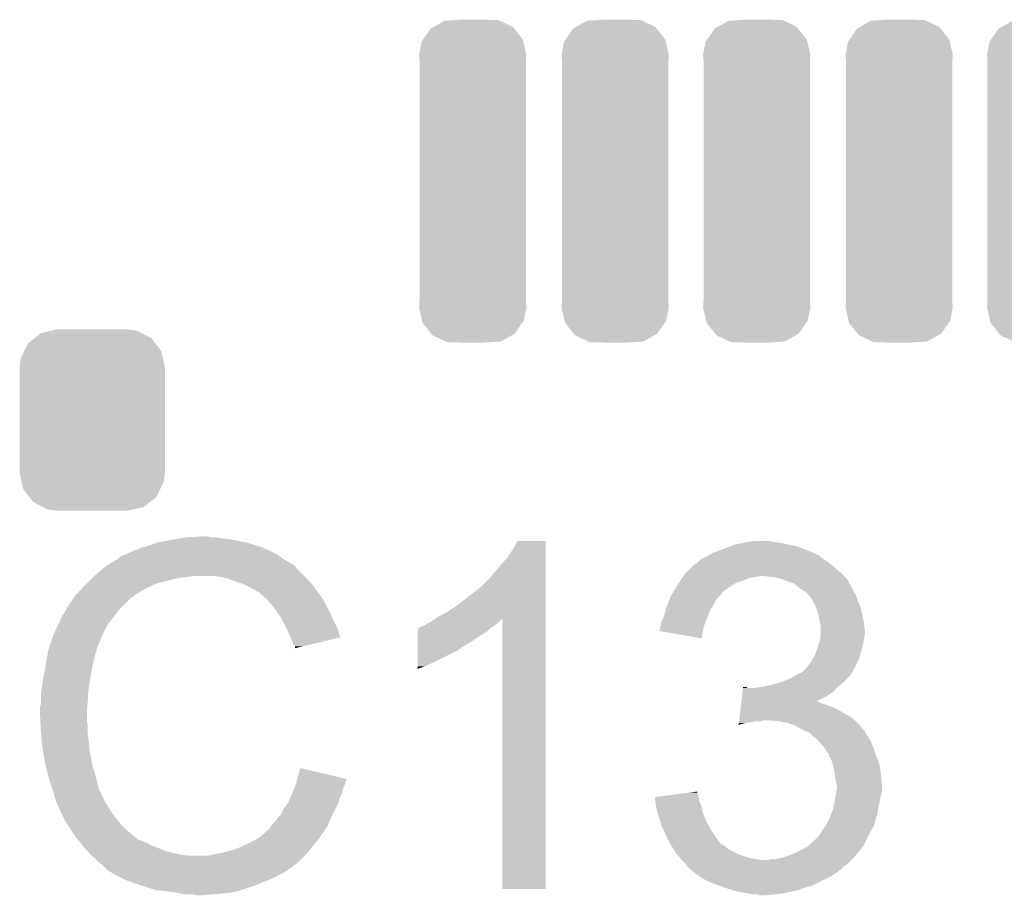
# Model space of a CAD drawing. Extents: x -1.3 to 24.2, y -3.9 to 56.
# Tile 26 of 54: x 4.8 to 7.5, y 21.5 to 24. Entities that reach past the tile are written whole.
import ezdxf

# ---------------------------------------------------------------- set-up
doc = ezdxf.new("R2010")
doc.units = 0
doc.layers.get('0').update_dxf_attribs({"linetype": 'CONTINUOUS'})
doc.layers.add('ETH_WIZ_3_CLICK_V102_GTO', color=11, linetype='CONTINUOUS')
doc.layers.add('ETH_WIZ_3_CLICK_V102_GTS', color=8, linetype='CONTINUOUS')

# ---------------------------------------------------------------- blocks, each defined once
blk = doc.blocks.new('CUSTOM_168')
for points in [[(-0.1451, 0.244686), (-0.114282, 0.251972), (0.139542, 0.244686), (0.125232, 0.251972)], [(-0.114282, 0.251972), (-0.10033, 0.25527), (0.125232, 0.251972), (0.10033, 0.25527)], [(-0.1811, 0.216046), (-0.16218, 0.231098), (0.177908, 0.216046), (0.166226, 0.231098)], [(-0.16218, 0.231098), (-0.1451, 0.244686), (0.166226, 0.231098), (0.139542, 0.244686)], [(-0.201478, 0.1748), (-0.19162, 0.194754), (0.198894, 0.1748), (0.19443, 0.194754)], [(-0.19162, 0.194754), (-0.1811, 0.216046), (0.19443, 0.194754), (0.177908, 0.216046)], [(-0.20447, 0.14986), (-0.201478, 0.1748), (0.20447, 0.14986), (0.198894, 0.1748)], [(-0.20447, -0.14986), (-0.20447, 0.14986), (0.20447, -0.14986), (0.20447, 0.14986)], [(-0.198892, -0.1748), (-0.20447, -0.14986), (0.201478, -0.1748), (0.20447, -0.14986)], [(-0.19443, -0.194754), (-0.198892, -0.1748), (0.191618, -0.194754), (0.201478, -0.1748)], [(-0.177906, -0.216046), (-0.19443, -0.194754), (0.1811, -0.216046), (0.191618, -0.194754)], [(-0.166226, -0.231098), (-0.177906, -0.216046), (0.162178, -0.231098), (0.1811, -0.216046)], [(-0.13954, -0.244686), (-0.166226, -0.231098), (0.1451, -0.244686), (0.162178, -0.231098)], [(-0.125232, -0.251972), (-0.13954, -0.244686), (0.11428, -0.251972), (0.1451, -0.244686)], [(-0.10033, -0.25527), (-0.125232, -0.251972), (0.10033, -0.25527), (0.11428, -0.251972)]]:
    blk.add_solid(points)
blk = doc.blocks.new('CUSTOM_169')
for points in [[(-0.110206, 0.434312), (-0.079652, 0.45169), (0.113004, 0.434312), (0.076406, 0.45169)], [(-0.079652, 0.45169), (-0.051528, 0.453556), (0.076406, 0.45169), (0.072474, 0.453556)], [(-0.051528, 0.453556), (-0.034886, 0.45466), (0.072474, 0.453556), (0.034898, 0.45466)], [(-0.139414, 0.399328), (-0.11865, 0.429508), (0.141094, 0.399328), (0.116862, 0.429508)], [(-0.11865, 0.429508), (-0.110206, 0.434312), (0.116862, 0.429508), (0.113004, 0.434312)], [(-0.15113, 0.3556), (-0.14408, 0.392544), (0.15113, 0.3556), (0.142652, 0.392544)], [(-0.14408, 0.392544), (-0.139414, 0.399328), (0.142652, 0.392544), (0.141094, 0.399328)], [(-0.14986, 0.339688), (-0.15113, 0.3556), (0.14986, 0.339688), (0.15113, 0.3556)], [(-0.14986, 0.339686), (-0.14986, 0.339688), (0.14986, 0.339686), (0.14986, 0.339688)], [(-0.14986, -0.339686), (-0.14986, 0.339686), (0.14986, -0.339686), (0.14986, 0.339686)], [(-0.15113, -0.3556), (-0.149862, -0.339688), (0.15113, -0.3556), (0.14986, -0.339688)], [(-0.142658, -0.392528), (-0.15113, -0.3556), (0.144086, -0.392528), (0.15113, -0.3556)], [(-0.149862, -0.339688), (-0.14986, -0.339686), (0.14986, -0.339688), (0.14986, -0.339686)], [(-0.141098, -0.399328), (-0.142658, -0.392528), (0.139408, -0.399328), (0.144086, -0.392528)], [(-0.116878, -0.429494), (-0.141098, -0.399328), (0.11866, -0.429494), (0.139408, -0.399328)], [(-0.11301, -0.434314), (-0.116878, -0.429494), (0.110188, -0.434314), (0.11866, -0.429494)], [(-0.076428, -0.451684), (-0.11301, -0.434314), (0.079664, -0.451684), (0.110188, -0.434314)], [(-0.072482, -0.453558), (-0.076428, -0.451684), (0.051474, -0.453558), (0.079664, -0.451684)], [(-0.034886, -0.45466), (-0.072482, -0.453558), (0.034898, -0.45466), (0.051474, -0.453558)]]:
    blk.add_solid(points)

msp = doc.modelspace()

# ---------------------------------------------------------------- linework, layer by layer
at = {"layer": 'ETH_WIZ_3_CLICK_V102_GTO'}
for points in [[(5.22478, 22.55266), (5.24002, 22.5552), (5.33654, 22.55266), (5.321302, 22.5552)], [(5.24002, 22.5552), (5.285738, 22.55774), (5.308602, 22.5552), (5.298442, 22.55774)], [(5.102858, 22.52218), (5.1181, 22.52726), (5.46227, 22.52218), (5.45084, 22.52726)], [(5.1181, 22.52726), (5.135882, 22.53234), (5.45084, 22.52726), (5.434586, 22.53234)], [(5.135882, 22.53234), (5.153662, 22.53996), (5.434586, 22.53234), (5.410202, 22.53996)], [(5.153662, 22.53996), (5.1943, 22.54758), (5.410202, 22.53996), (5.372098, 22.54758)], [(5.1943, 22.54758), (5.22478, 22.55266), (5.372098, 22.54758), (5.33654, 22.55266)], [(6.15696, 22.519638), (6.172196, 22.545016), (6.250938, 22.519638), (6.25094, 22.545016)], [(6.172196, 22.545016), (6.172212, 22.54504), (6.25094, 22.545016), (6.172212, 22.54504)], [(6.75132, 22.52218), (6.771126, 22.529798), (6.978644, 22.52218), (6.959602, 22.529798)], [(6.771126, 22.529798), (6.784342, 22.53488), (6.959602, 22.529798), (6.9342, 22.53488)], [(6.784342, 22.53488), (6.80974, 22.53996), (6.9342, 22.53488), (6.911338, 22.53996)], [(6.80974, 22.53996), (6.82244, 22.5425), (6.911338, 22.53996), (6.89356, 22.5425)], [(6.82244, 22.5425), (6.842762, 22.54504), (6.89356, 22.5425), (6.878322, 22.54504)], [(5.04952, 22.496792), (5.049536, 22.499326), (5.508228, 22.496792), (5.504678, 22.499326)], [(5.049536, 22.499326), (5.059682, 22.5044), (5.504678, 22.499326), (5.497574, 22.5044)], [(5.059682, 22.5044), (5.067294, 22.506938), (5.497574, 22.5044), (5.494018, 22.506938)], [(5.067294, 22.506938), (5.0673, 22.50694), (5.494018, 22.506938), (5.494016, 22.50694)], [(5.0673, 22.50694), (5.07746, 22.51202), (5.494016, 22.50694), (5.483858, 22.51202)], [(5.07746, 22.51202), (5.090158, 22.5171), (5.483858, 22.51202), (5.4737, 22.5171)], [(5.090158, 22.5171), (5.102858, 22.52218), (5.4737, 22.5171), (5.46227, 22.52218)], [(6.14172, 22.49678), (6.15696, 22.519638), (6.250938, 22.49678), (6.250938, 22.519638)], [(6.690362, 22.49424), (6.710674, 22.504398), (7.03326, 22.49424), (7.020562, 22.504398)], [(6.710674, 22.504398), (6.710678, 22.5044), (7.020562, 22.504398), (7.020558, 22.5044)], [(6.710678, 22.5044), (6.71491, 22.50694), (7.020558, 22.5044), (7.012944, 22.50694)], [(6.71491, 22.50694), (6.719138, 22.509476), (7.012944, 22.50694), (7.010398, 22.509476)], [(6.719138, 22.509476), (6.723378, 22.51202), (7.010398, 22.509476), (7.00404, 22.51202)], [(6.723378, 22.51202), (6.75132, 22.52218), (7.00404, 22.51202), (6.978644, 22.52218)], [(5.005416, 22.46884), (5.011422, 22.473922), (5.5499, 22.46884), (5.544816, 22.473922)], [(5.011422, 22.473922), (5.015646, 22.476458), (5.544816, 22.473922), (5.542278, 22.476458)], [(5.015646, 22.476458), (5.019876, 22.478998), (5.542278, 22.476458), (5.537204, 22.478998)], [(5.019876, 22.478998), (5.024102, 22.481534), (5.537204, 22.478998), (5.534666, 22.481534)], [(5.024102, 22.481534), (5.024112, 22.48154), (5.534666, 22.481534), (5.532122, 22.48154)], [(5.024112, 22.48154), (5.045268, 22.49424), (5.532122, 22.48154), (5.5118, 22.49424)], [(5.045268, 22.49424), (5.04952, 22.496792), (5.5118, 22.49424), (5.508228, 22.496792)], [(6.10616, 22.45614), (6.14172, 22.49678), (6.250936, 22.45614), (6.250938, 22.49678)], [(6.647182, 22.456142), (6.66242, 22.47138), (7.08152, 22.456142), (7.06374, 22.47138)], [(6.66242, 22.47138), (6.670044, 22.479002), (7.06374, 22.47138), (7.054594, 22.479002)], [(6.670044, 22.479002), (6.675118, 22.481542), (7.054594, 22.479002), (7.051546, 22.481542)], [(6.675118, 22.481542), (6.677656, 22.48408), (7.051546, 22.481542), (7.0485, 22.48408)], [(6.677656, 22.48408), (6.68274, 22.48916), (7.0485, 22.48408), (7.04088, 22.48916)], [(6.68274, 22.48916), (6.690362, 22.49424), (7.04088, 22.48916), (7.03326, 22.49424)], [(4.97332, 22.4409), (4.97586, 22.44344), (5.21716, 22.4409), (5.242562, 22.44344)], [(4.97586, 22.44344), (4.9784, 22.44598), (5.242562, 22.44344), (5.255258, 22.44598)], [(4.9784, 22.44598), (4.996408, 22.461218), (5.57022, 22.44598), (5.554982, 22.461218)], [(4.996408, 22.461218), (5.005416, 22.46884), (5.554982, 22.461218), (5.5499, 22.46884)], [(5.349238, 22.4409), (5.318758, 22.44598), (5.5753, 22.4409), (5.57022, 22.44598)], [(6.09092, 22.43836), (6.10616, 22.45614), (6.250936, 22.43836), (6.250936, 22.45614)], [(6.635324, 22.440898), (6.637018, 22.44344), (6.824978, 22.440898), (6.84276, 22.44344)], [(6.637018, 22.44344), (6.638712, 22.44598), (6.84276, 22.44344), (6.855458, 22.44598)], [(6.638712, 22.44598), (6.642102, 22.451062), (7.091682, 22.44598), (7.0866, 22.451062)], [(6.642102, 22.451062), (6.647182, 22.456142), (7.0866, 22.451062), (7.08152, 22.456142)], [(6.891018, 22.44344), (6.865622, 22.44598), (7.094222, 22.44344), (7.091682, 22.44598)], [(6.913878, 22.43836), (6.891018, 22.44344), (7.099302, 22.43836), (7.094222, 22.44344)], [(4.943532, 22.41042), (4.95046, 22.41804), (5.123182, 22.41042), (5.13969, 22.41804)], [(4.95046, 22.41804), (4.95808, 22.42566), (5.13969, 22.41804), (5.156198, 22.42566)], [(4.95808, 22.42566), (4.97332, 22.4409), (5.156198, 22.42566), (5.21716, 22.4409)], [(5.37718, 22.43074), (5.349238, 22.4409), (5.58546, 22.43074), (5.5753, 22.4409)], [(5.384806, 22.428198), (5.37718, 22.43074), (5.588002, 22.428198), (5.58546, 22.43074)], [(5.400038, 22.42312), (5.384806, 22.428198), (5.592066, 22.42312), (5.588002, 22.428198)], [(5.41528, 22.4155), (5.400038, 22.42312), (5.59816, 22.4155), (5.592066, 22.42312)], [(5.42036, 22.41296), (5.41528, 22.4155), (5.599976, 22.41296), (5.59816, 22.4155)], [(6.06552, 22.41297), (6.065544, 22.4155), (6.250936, 22.41297), (6.250936, 22.4155)], [(6.065544, 22.4155), (6.068066, 22.415506), (6.250936, 22.4155), (6.250936, 22.415506)], [(6.068066, 22.415506), (6.09092, 22.43836), (6.250936, 22.415506), (6.250936, 22.43836)], [(6.611404, 22.402798), (6.618814, 22.4155), (6.751318, 22.402798), (6.769102, 22.4155)], [(6.618814, 22.4155), (6.621778, 22.42058), (6.769102, 22.4155), (6.777228, 22.42058)], [(6.621778, 22.42058), (6.626856, 22.428198), (6.777228, 22.42058), (6.789418, 22.428198)], [(6.626856, 22.428198), (6.630244, 22.433278), (6.789418, 22.428198), (6.8072, 22.433278)], [(6.630244, 22.433278), (6.635324, 22.440898), (6.8072, 22.433278), (6.824978, 22.440898)], [(6.913884, 22.438358), (6.913878, 22.43836), (7.099302, 22.438358), (7.099302, 22.43836)], [(6.9342, 22.43074), (6.913884, 22.438358), (7.103536, 22.43074), (7.099302, 22.438358)], [(6.94944, 22.42566), (6.9342, 22.43074), (7.106358, 22.42566), (7.103536, 22.43074)], [(6.962138, 22.415502), (6.94944, 22.42566), (7.112002, 22.415502), (7.106358, 22.42566)], [(6.96214, 22.4155), (6.962138, 22.415502), (7.112004, 22.4155), (7.112002, 22.415502)], [(6.965532, 22.412956), (6.96214, 22.4155), (7.11454, 22.412956), (7.112004, 22.4155)], [(4.919724, 22.382478), (4.92506, 22.3901), (5.08, 22.382478), (5.090158, 22.3901)], [(4.92506, 22.3901), (4.925062, 22.390102), (5.090158, 22.3901), (5.09016, 22.390102)], [(4.925062, 22.390102), (4.927366, 22.392638), (5.09016, 22.390102), (5.092698, 22.392638)], [(4.927366, 22.392638), (4.943532, 22.41042), (5.092698, 22.392638), (5.123182, 22.41042)], [(5.433062, 22.40534), (5.42036, 22.41296), (5.605418, 22.40534), (5.599976, 22.41296)], [(5.443216, 22.400262), (5.433062, 22.40534), (5.609046, 22.400262), (5.605418, 22.40534)], [(5.44576, 22.39772), (5.443216, 22.400262), (5.610862, 22.39772), (5.609046, 22.400262)], [(5.465764, 22.37994), (5.44576, 22.39772), (5.623562, 22.37994), (5.610862, 22.39772)], [(6.0071, 22.36724), (6.03504, 22.3901), (6.250934, 22.36724), (6.250936, 22.3901)], [(6.03504, 22.3901), (6.06552, 22.41297), (6.250936, 22.3901), (6.250936, 22.41297)], [(6.600822, 22.382478), (6.604, 22.390102), (6.733538, 22.382478), (6.741162, 22.390102)], [(6.604, 22.390102), (6.605478, 22.392638), (6.741162, 22.390102), (6.743698, 22.392638)], [(6.605478, 22.392638), (6.609924, 22.40026), (6.743698, 22.392638), (6.74878, 22.40026)], [(6.609924, 22.40026), (6.611404, 22.402798), (6.74878, 22.40026), (6.751318, 22.402798)], [(6.9723, 22.40788), (6.965532, 22.412956), (7.116234, 22.40788), (7.11454, 22.412956)], [(6.976114, 22.405338), (6.9723, 22.40788), (7.11708, 22.405338), (7.116234, 22.40788)], [(6.979914, 22.402804), (6.976114, 22.405338), (7.118602, 22.402804), (7.11708, 22.405338)], [(6.982454, 22.4028), (6.979914, 22.402804), (7.118604, 22.4028), (7.118602, 22.402804)], [(6.991164, 22.392642), (6.982454, 22.4028), (7.1247, 22.392642), (7.118604, 22.4028)], [(6.9977, 22.385018), (6.991164, 22.392642), (7.127242, 22.385018), (7.1247, 22.392642)], [(4.901182, 22.354538), (4.907278, 22.3647), (5.05206, 22.354538), (5.062222, 22.3647)], [(4.907278, 22.3647), (4.919724, 22.382478), (5.062222, 22.3647), (5.08, 22.382478)], [(5.46862, 22.3774), (5.465764, 22.37994), (5.625014, 22.3774), (5.623562, 22.37994)], [(5.480812, 22.36216), (5.46862, 22.3774), (5.63372, 22.36216), (5.625014, 22.3774)], [(5.48894, 22.352), (5.480812, 22.36216), (5.6388, 22.352), (5.63372, 22.36216)], [(5.97662, 22.34692), (6.0071, 22.36724), (6.250934, 22.34692), (6.250934, 22.36724)], [(6.58922, 22.351998), (6.5913, 22.359622), (6.71576, 22.351998), (6.720116, 22.359622)], [(6.5913, 22.359622), (6.595532, 22.36978), (6.720116, 22.359622), (6.72592, 22.36978)], [(6.595532, 22.36978), (6.600822, 22.382478), (6.72592, 22.36978), (6.733538, 22.382478)], [(7.002054, 22.377402), (6.9977, 22.385018), (7.12978, 22.377402), (7.127242, 22.385018)], [(7.00786, 22.367242), (7.002054, 22.377402), (7.134134, 22.367242), (7.12978, 22.377402)], [(7.011128, 22.359618), (7.00786, 22.367242), (7.1374, 22.359618), (7.134134, 22.367242)], [(7.01548, 22.349462), (7.011128, 22.359618), (7.13994, 22.349462), (7.1374, 22.359618)], [(4.88696, 22.329144), (4.889504, 22.33676), (5.032308, 22.329144), (5.038232, 22.33676)], [(4.889504, 22.33676), (4.894582, 22.341844), (5.038232, 22.33676), (5.042186, 22.341844)], [(4.894582, 22.341844), (4.89966, 22.351998), (5.042186, 22.341844), (5.050084, 22.351998)], [(4.89966, 22.351998), (4.901182, 22.354538), (5.050084, 22.351998), (5.05206, 22.354538)], [(5.496052, 22.34184), (5.48894, 22.352), (5.64388, 22.34184), (5.6388, 22.352)], [(5.506718, 22.326598), (5.496052, 22.34184), (5.650656, 22.326598), (5.64388, 22.34184)], [(5.941002, 22.326562), (5.948678, 22.331678), (6.250934, 22.326562), (6.250934, 22.331678)], [(5.948678, 22.331678), (5.97662, 22.34692), (6.250934, 22.331678), (6.250934, 22.34692)], [(6.58241, 22.32914), (6.583682, 22.331682), (6.7056, 22.32914), (6.706728, 22.331682)], [(6.583682, 22.331682), (6.58922, 22.351998), (6.706728, 22.331682), (6.71576, 22.351998)], [(7.018384, 22.3393), (7.01548, 22.349462), (7.14248, 22.3393), (7.13994, 22.349462)], [(7.02056, 22.331682), (7.018384, 22.3393), (7.144004, 22.331682), (7.14248, 22.3393)], [(7.0231, 22.31644), (7.02056, 22.331682), (7.147052, 22.31644), (7.144004, 22.331682)], [(4.8641, 22.28088), (4.877246, 22.308818), (5.00253, 22.28088), (5.0165, 22.308818)], [(4.877246, 22.308818), (4.88442, 22.324064), (5.0165, 22.308818), (5.028358, 22.324064)], [(4.88442, 22.324064), (4.884426, 22.326606), (5.028358, 22.324064), (5.030334, 22.326606)], [(4.884426, 22.326606), (4.88696, 22.329144), (5.030334, 22.326606), (5.032308, 22.329144)], [(5.510528, 22.31898), (5.506718, 22.326598), (5.65404, 22.31898), (5.650656, 22.326598)], [(5.51942, 22.3012), (5.510528, 22.31898), (5.662932, 22.3012), (5.65404, 22.31898)], [(5.895344, 22.301202), (5.900422, 22.30374), (6.098542, 22.301202), (6.10235, 22.30374)], [(5.900422, 22.30374), (5.908044, 22.306282), (6.10235, 22.30374), (6.106162, 22.306282)], [(5.908044, 22.306282), (5.915662, 22.31136), (6.106162, 22.306282), (6.11378, 22.31136)], [(5.915662, 22.31136), (5.925822, 22.316442), (6.11378, 22.31136), (6.11886, 22.316442)], [(5.925822, 22.316442), (5.941002, 22.326562), (6.11886, 22.316442), (6.128978, 22.326562)], [(6.12902, 21.564624), (6.128978, 22.326562), (6.250916, 21.564624), (6.250934, 22.326562)], [(6.57352, 22.301198), (6.573522, 22.303742), (6.69544, 22.301198), (6.696364, 22.303742)], [(6.573522, 22.303742), (6.576058, 22.31136), (6.696364, 22.303742), (6.699134, 22.31136)], [(6.576058, 22.31136), (6.5786, 22.321522), (6.699134, 22.31136), (6.70283, 22.321522)], [(6.5786, 22.321522), (6.58241, 22.32914), (6.70283, 22.321522), (6.7056, 22.32914)], [(7.02361, 22.3139), (7.0231, 22.31644), (7.14756, 22.3139), (7.147052, 22.31644)], [(7.02564, 22.303742), (7.02361, 22.3139), (7.14869, 22.303742), (7.14756, 22.3139)], [(7.02564, 22.291038), (7.02564, 22.303742), (7.1501, 22.291038), (7.14869, 22.303742)], [(4.853092, 22.247856), (4.863252, 22.27834), (4.98856, 22.247856), (5.00126, 22.27834)], [(4.863252, 22.27834), (4.8641, 22.28088), (5.00126, 22.27834), (5.00253, 22.28088)], [(5.52055, 22.298658), (5.51942, 22.3012), (5.664202, 22.298658), (5.662932, 22.3012)], [(5.52958, 22.27834), (5.52055, 22.298658), (5.670276, 22.27834), (5.664202, 22.298658)], [(5.532124, 22.273254), (5.52958, 22.27834), (5.671794, 22.273254), (5.670276, 22.27834)], [(5.890274, 22.26056), (5.890278, 22.2758), (6.040122, 22.26056), (6.06298, 22.2758)], [(5.890278, 22.2758), (5.89028, 22.2885), (6.06298, 22.2758), (6.083298, 22.2885)], [(5.89028, 22.2885), (5.890284, 22.29866), (6.083298, 22.2885), (6.09549, 22.29866)], [(5.890284, 22.29866), (5.892806, 22.298666), (6.09549, 22.29866), (6.095498, 22.298666)], [(5.892806, 22.298666), (5.89534, 22.3012), (6.095498, 22.298666), (6.09854, 22.3012)], [(5.89534, 22.3012), (5.895344, 22.301202), (6.09854, 22.3012), (6.098542, 22.301202)], [(6.57098, 22.29106), (6.570982, 22.293584), (6.693742, 22.29106), (6.694164, 22.293584)], [(6.690336, 22.270724), (6.57098, 22.29106), (6.690336, 22.270724), (6.693742, 22.29106)], [(6.570982, 22.293584), (6.57352, 22.298664), (6.694164, 22.293584), (6.695014, 22.298664)], [(6.57352, 22.298664), (6.57352, 22.301198), (6.695014, 22.298664), (6.69544, 22.301198)], [(7.023946, 22.26818), (7.025638, 22.278338), (7.14756, 22.26818), (7.1501, 22.278338)], [(7.025638, 22.278338), (7.02564, 22.278342), (7.1501, 22.278338), (7.1501, 22.278342)], [(7.02564, 22.278342), (7.02564, 22.291038), (7.1501, 22.278342), (7.1501, 22.291038)], [(5.53466, 22.26818), (5.532124, 22.273254), (5.65063, 22.26818), (5.671794, 22.273254)], [(5.53974, 22.252944), (5.53466, 22.26818), (5.587086, 22.252944), (5.65063, 22.26818)], [(5.544814, 22.247866), (5.53974, 22.252944), (5.565906, 22.247866), (5.587086, 22.252944)], [(5.890272, 22.245318), (5.890274, 22.26056), (6.014718, 22.245318), (6.040122, 22.26056)], [(7.01548, 22.24024), (7.019712, 22.252938), (7.14139, 22.24024), (7.14502, 22.252938)], [(7.019712, 22.252938), (7.0231, 22.2631), (7.14502, 22.252938), (7.146712, 22.2631)], [(7.0231, 22.2631), (7.023946, 22.26818), (7.146712, 22.2631), (7.14756, 22.26818)], [(4.84505, 22.2123), (4.848436, 22.232618), (4.9784, 22.2123), (4.983478, 22.232618)], [(4.848436, 22.232618), (4.848862, 22.235162), (4.983478, 22.232618), (4.98475, 22.235162)], [(4.848862, 22.235162), (4.849706, 22.237696), (4.98475, 22.235162), (4.986018, 22.237696)], [(4.849706, 22.237696), (4.851398, 22.242776), (4.986018, 22.237696), (4.98602, 22.242776)], [(4.851398, 22.242776), (4.852244, 22.245314), (4.98602, 22.242776), (4.988554, 22.245314)], [(4.852244, 22.245314), (4.853092, 22.247856), (4.988554, 22.245314), (4.98856, 22.247856)], [(5.54482, 22.24281), (5.544814, 22.247866), (5.54482, 22.24281), (5.565906, 22.247866)], [(5.890262, 22.20214), (5.89027, 22.2377), (5.93344, 22.20214), (6.004558, 22.2377)], [(5.89027, 22.2377), (5.890272, 22.24278), (6.004558, 22.2377), (6.01218, 22.24278)], [(5.890272, 22.24278), (5.890272, 22.245318), (6.01218, 22.24278), (6.014718, 22.245318)], [(7.00786, 22.219916), (7.013574, 22.23516), (7.136128, 22.219916), (7.13994, 22.23516)], [(7.013574, 22.23516), (7.01548, 22.24024), (7.13994, 22.23516), (7.14139, 22.24024)], [(4.84124, 22.18944), (4.84505, 22.2123), (4.97332, 22.18944), (4.9784, 22.2123)], [(5.89026, 22.19198), (5.890262, 22.20214), (5.91058, 22.19198), (5.93344, 22.20214)], [(6.985002, 22.186902), (6.99516, 22.199602), (7.120888, 22.186902), (7.12724, 22.199602)], [(6.99516, 22.199602), (7.004684, 22.214838), (7.12724, 22.199602), (7.13486, 22.214838)], [(7.004684, 22.214838), (7.00786, 22.219916), (7.13486, 22.214838), (7.136128, 22.219916)], [(4.836, 22.1615), (4.84124, 22.18944), (4.96824, 22.1615), (4.97332, 22.18944)], [(5.89026, 22.184392), (5.89026, 22.19198), (5.89026, 22.184392), (5.91058, 22.19198)], [(6.94182, 22.15896), (6.955542, 22.166582), (7.101836, 22.15896), (7.109458, 22.166582)], [(6.955542, 22.166582), (6.964678, 22.171656), (7.109458, 22.166582), (7.111998, 22.171656)], [(6.964678, 22.171656), (6.964686, 22.17166), (7.111998, 22.171656), (7.112, 22.17166)], [(6.964686, 22.17166), (6.967226, 22.171664), (7.112, 22.17166), (7.112004, 22.171664)], [(6.967226, 22.171664), (6.971032, 22.174202), (7.112004, 22.171664), (7.114538, 22.174202)], [(6.971032, 22.174202), (6.974842, 22.176742), (7.114538, 22.174202), (7.115808, 22.176742)], [(6.974842, 22.176742), (6.985002, 22.186902), (7.115808, 22.176742), (7.120888, 22.186902)], [(4.83108, 22.131022), (4.83362, 22.1488), (4.96316, 22.131022), (4.966122, 22.1488)], [(4.83362, 22.1488), (4.836, 22.1615), (4.966122, 22.1488), (4.96824, 22.1615)], [(6.87324, 22.1361), (6.893558, 22.14118), (7.076946, 22.1361), (7.083042, 22.14118)], [(6.893558, 22.14118), (6.910494, 22.14626), (7.083042, 22.14118), (7.08914, 22.14626)], [(6.910494, 22.14626), (6.918962, 22.1488), (7.08914, 22.14626), (7.091678, 22.1488)], [(6.918962, 22.1488), (6.94182, 22.15896), (7.091678, 22.1488), (7.101836, 22.15896)], [(4.82854, 22.11324), (4.83108, 22.131022), (4.961888, 22.11324), (4.96316, 22.131022)], [(4.82854, 22.085302), (4.82854, 22.11324), (4.959894, 22.085302), (4.961888, 22.11324)], [(6.80389, 22.105622), (6.805404, 22.11832), (7.03834, 22.105622), (7.058658, 22.11832)], [(6.805404, 22.11832), (6.806918, 22.13102), (7.058658, 22.11832), (7.071358, 22.13102)], [(6.806918, 22.13102), (6.80722, 22.133558), (6.819904, 22.13102), (6.814824, 22.133558)], [(6.80722, 22.133558), (6.807222, 22.13356), (6.814824, 22.133558), (6.807222, 22.13356)], [(6.840222, 22.13102), (6.85546, 22.13356), (7.071358, 22.13102), (7.073898, 22.13356)], [(6.85546, 22.13356), (6.855474, 22.133562), (7.073898, 22.13356), (7.073902, 22.133562)], [(6.855474, 22.133562), (6.87324, 22.1361), (7.073902, 22.133562), (7.076946, 22.1361)], [(4.826, 22.075142), (4.82854, 22.085302), (4.959168, 22.075142), (4.959894, 22.085302)], [(6.800254, 22.07514), (6.801162, 22.08276), (7.063742, 22.07514), (7.04342, 22.08276)], [(6.801162, 22.08276), (6.801768, 22.08784), (7.04342, 22.08276), (7.028182, 22.08784)], [(6.801768, 22.08784), (6.802374, 22.092918), (7.028182, 22.08784), (7.018024, 22.092918)], [(6.802374, 22.09292), (6.80389, 22.105622), (7.01304, 22.09292), (7.03834, 22.105622)], [(6.802374, 22.092918), (6.802374, 22.09292), (7.018024, 22.092918), (7.01304, 22.09292)], [(4.826, 22.059902), (4.826, 22.075142), (4.95808, 22.059902), (4.959168, 22.075142)], [(4.826, 22.0599), (4.826, 22.059902), (4.958082, 22.0599), (4.95808, 22.059902)], [(4.827144, 22.037038), (4.826, 22.0599), (4.958082, 22.037038), (4.958082, 22.0599)], [(6.797226, 22.04974), (6.800254, 22.07514), (7.109458, 22.04974), (7.063742, 22.07514)], [(4.827526, 22.029416), (4.827144, 22.037038), (4.96062, 22.029416), (4.958082, 22.037038)], [(4.82854, 22.0091), (4.827526, 22.029416), (4.96062, 22.0091), (4.96062, 22.029416)], [(6.794504, 22.026914), (6.795104, 22.03196), (6.794504, 22.026914), (6.812278, 22.03196)], [(6.795104, 22.03196), (6.795408, 22.0345), (6.812278, 22.03196), (6.83006, 22.0345)], [(6.795408, 22.0345), (6.79571, 22.03704), (6.83006, 22.0345), (6.842758, 22.03704)], [(6.79571, 22.03704), (6.796014, 22.03958), (6.855458, 22.03704), (6.865618, 22.03958)], [(6.796014, 22.03958), (6.797226, 22.04974), (7.121072, 22.03958), (7.109458, 22.04974)], [(6.9088, 22.03704), (6.878322, 22.03958), (7.123974, 22.03704), (7.121072, 22.03958)], [(6.934198, 22.03196), (6.9088, 22.03704), (7.12978, 22.03196), (7.123974, 22.03704)], [(6.9596, 22.0218), (6.934198, 22.03196), (7.13881, 22.0218), (7.12978, 22.03196)], [(4.829304, 22.001478), (4.82854, 22.0091), (4.96062, 22.001478), (4.96062, 22.0091)], [(4.830826, 21.986242), (4.829304, 22.001478), (4.96316, 21.986242), (4.96062, 22.001478)], [(6.977378, 22.01164), (6.9596, 22.0218), (7.14784, 22.01164), (7.13881, 22.0218)], [(6.983316, 22.009096), (6.977378, 22.01164), (7.1501, 22.009096), (7.14784, 22.01164)], [(6.989248, 22.006554), (6.983316, 22.009096), (7.150104, 22.006554), (7.1501, 22.009096)], [(6.995156, 22.004022), (6.989248, 22.006554), (7.151794, 22.004022), (7.150104, 22.006554)], [(7.005318, 21.993862), (6.995156, 22.004022), (7.158568, 21.993862), (7.151794, 22.004022)], [(4.83362, 21.958298), (4.830826, 21.986242), (4.96531, 21.958298), (4.96316, 21.986242)], [(7.01294, 21.98878), (7.005318, 21.993862), (7.161956, 21.98878), (7.158568, 21.993862)], [(7.015482, 21.98624), (7.01294, 21.98878), (7.163648, 21.98624), (7.161956, 21.98878)], [(7.017704, 21.983702), (7.015482, 21.98624), (7.16534, 21.983702), (7.163648, 21.98624)], [(7.03326, 21.965922), (7.017704, 21.983702), (7.17296, 21.965922), (7.16534, 21.983702)], [(4.834518, 21.953218), (4.83362, 21.958298), (4.9657, 21.953218), (4.96531, 21.958298)], [(4.84124, 21.91512), (4.834518, 21.953218), (4.97332, 21.91512), (4.9657, 21.953218)], [(7.033262, 21.96592), (7.03326, 21.965922), (7.17296, 21.96592), (7.17296, 21.965922)], [(7.048498, 21.943062), (7.033262, 21.96592), (7.18058, 21.943062), (7.17296, 21.96592)], [(7.0485, 21.94306), (7.048498, 21.943062), (7.18058, 21.94306), (7.18058, 21.943062)], [(7.058658, 21.920202), (7.0485, 21.94306), (7.189724, 21.920202), (7.18058, 21.94306)], [(4.84632, 21.8948), (4.84124, 21.91512), (4.979126, 21.8948), (4.97332, 21.91512)], [(7.059224, 21.917658), (7.058658, 21.920202), (7.19074, 21.917658), (7.189724, 21.920202)], [(7.06374, 21.897338), (7.059224, 21.917658), (7.194128, 21.897338), (7.19074, 21.917658)], [(4.850676, 21.87956), (4.84632, 21.8948), (4.98348, 21.87956), (4.979126, 21.8948)], [(5.55244, 21.882098), (5.560082, 21.904956), (5.657162, 21.882098), (5.560082, 21.904956)], [(7.065192, 21.887182), (7.06374, 21.897338), (7.19582, 21.887182), (7.194128, 21.897338)], [(4.85648, 21.85924), (4.850676, 21.87956), (4.988902, 21.85924), (4.98348, 21.87956)], [(5.545452, 21.856698), (5.54736, 21.861782), (5.68452, 21.856698), (5.685788, 21.861782)], [(5.54736, 21.861782), (5.548628, 21.866858), (5.685788, 21.861782), (5.687058, 21.866858)], [(5.548628, 21.866858), (5.549898, 21.871936), (5.687058, 21.866858), (5.689598, 21.871936)], [(5.549898, 21.871936), (5.55053, 21.87446), (5.689598, 21.871936), (5.6896, 21.87446)], [(5.55053, 21.87446), (5.55244, 21.882098), (5.6896, 21.87446), (5.657162, 21.882098)], [(7.06628, 21.87956), (7.065192, 21.887182), (7.196366, 21.87956), (7.19582, 21.887182)], [(7.06882, 21.86432), (7.06628, 21.87956), (7.197454, 21.86432), (7.196366, 21.87956)], [(7.071358, 21.856702), (7.06882, 21.86432), (7.197998, 21.856702), (7.197454, 21.86432)], [(4.862408, 21.84146), (4.85648, 21.85924), (4.993644, 21.84146), (4.988902, 21.85924)], [(4.863256, 21.838916), (4.862408, 21.84146), (4.996182, 21.838916), (4.993644, 21.84146)], [(4.864948, 21.833838), (4.863256, 21.838916), (4.99872, 21.833838), (4.996182, 21.838916)], [(4.86664, 21.828758), (4.864948, 21.833838), (5.000414, 21.828758), (4.99872, 21.833838)], [(5.52994, 21.818598), (5.536472, 21.833838), (5.669278, 21.818598), (5.676898, 21.833838)], [(5.536472, 21.833838), (5.53974, 21.84146), (5.676898, 21.833838), (5.678422, 21.84146)], [(5.53974, 21.84146), (5.541644, 21.846538), (5.678422, 21.84146), (5.67944, 21.846538)], [(5.541644, 21.846538), (5.545452, 21.856698), (5.67944, 21.846538), (5.68452, 21.856698)], [(6.598148, 21.828758), (6.637982, 21.833836), (6.680202, 21.828758), (6.6802, 21.833836)], [(6.637982, 21.833836), (6.657892, 21.836374), (6.6802, 21.833836), (6.677666, 21.836374)], [(6.657892, 21.836374), (6.67766, 21.838894), (6.677666, 21.836374), (6.67766, 21.838894)], [(7.068396, 21.831298), (7.069666, 21.838918), (7.19582, 21.831298), (7.198358, 21.838918)], [(7.069666, 21.838918), (7.07136, 21.849082), (7.198358, 21.838918), (7.198358, 21.849082)], [(7.07136, 21.851622), (7.071358, 21.856702), (7.19836, 21.851622), (7.197998, 21.856702)], [(7.07136, 21.849082), (7.07136, 21.851622), (7.198358, 21.849082), (7.19836, 21.851622)], [(4.867276, 21.82622), (4.86664, 21.828758), (5.00126, 21.82622), (5.000414, 21.828758)], [(4.869182, 21.8186), (4.867276, 21.82622), (5.005072, 21.8186), (5.00126, 21.82622)], [(4.871722, 21.810982), (4.869182, 21.8186), (5.00888, 21.810982), (5.005072, 21.8186)], [(4.87426, 21.803362), (4.871722, 21.810982), (5.013644, 21.803362), (5.00888, 21.810982)], [(5.520434, 21.800818), (5.5245, 21.805902), (5.6642, 21.800818), (5.66565, 21.805902)], [(5.5245, 21.805902), (5.52994, 21.818598), (5.66565, 21.805902), (5.669278, 21.818598)], [(6.5583, 21.823678), (6.598148, 21.828758), (6.681894, 21.823678), (6.680202, 21.828758)], [(6.558582, 21.821136), (6.5583, 21.823678), (6.68274, 21.821136), (6.681894, 21.823678)], [(6.559422, 21.813516), (6.558582, 21.821136), (6.682742, 21.813516), (6.68274, 21.821136)], [(6.560542, 21.803358), (6.559422, 21.813516), (6.687822, 21.803358), (6.682742, 21.813516)], [(7.06166, 21.7932), (7.06628, 21.8186), (7.1882, 21.7932), (7.19328, 21.8186)], [(7.06628, 21.8186), (7.068396, 21.831298), (7.19328, 21.8186), (7.19582, 21.831298)], [(4.8768, 21.79828), (4.87426, 21.803362), (5.016818, 21.79828), (5.013644, 21.803362)], [(4.880386, 21.79066), (4.8768, 21.79828), (5.02158, 21.79066), (5.016818, 21.79828)], [(4.891144, 21.7678), (4.880386, 21.79066), (5.03682, 21.7678), (5.02158, 21.79066)], [(5.49656, 21.76526), (5.506722, 21.777962), (5.64626, 21.76526), (5.651818, 21.777962)], [(5.506722, 21.777962), (5.50926, 21.78304), (5.651818, 21.777962), (5.65404, 21.78304)], [(5.50926, 21.78304), (5.51434, 21.793198), (5.65404, 21.78304), (5.659844, 21.793198)], [(5.51434, 21.793198), (5.520434, 21.800818), (5.659844, 21.793198), (5.6642, 21.800818)], [(6.56082, 21.800822), (6.560542, 21.803358), (6.688386, 21.800822), (6.687822, 21.803358)], [(6.565338, 21.780498), (6.56082, 21.800822), (6.692902, 21.780498), (6.688386, 21.800822)], [(6.5659, 21.777962), (6.565338, 21.780498), (6.693918, 21.777962), (6.692902, 21.780498)], [(6.573522, 21.755098), (6.5659, 21.777962), (6.70306, 21.755098), (6.693918, 21.777962)], [(7.05104, 21.76526), (7.056118, 21.777958), (7.182032, 21.76526), (7.18566, 21.777958)], [(7.056118, 21.777958), (7.0612, 21.790662), (7.18566, 21.777958), (7.187776, 21.790662)], [(7.0612, 21.790662), (7.06166, 21.7932), (7.187776, 21.790662), (7.1882, 21.7932)], [(4.89712, 21.755098), (4.891144, 21.7678), (5.046982, 21.755098), (5.03682, 21.7678)], [(4.905586, 21.7424), (4.89712, 21.755098), (5.05714, 21.7424), (5.046982, 21.755098)], [(5.481322, 21.74748), (5.48894, 21.755102), (5.63848, 21.74748), (5.641816, 21.755102)], [(5.48894, 21.755102), (5.49656, 21.76526), (5.641816, 21.755102), (5.64626, 21.76526)], [(6.5786, 21.739862), (6.573522, 21.755098), (6.711526, 21.739862), (6.70306, 21.755098)], [(7.04088, 21.744942), (7.05104, 21.76526), (7.176226, 21.744942), (7.182032, 21.76526)], [(4.919132, 21.722082), (4.905586, 21.7424), (5.079998, 21.722082), (5.05714, 21.7424)], [(4.92252, 21.717), (4.919132, 21.722082), (5.086352, 21.717), (5.079998, 21.722082)], [(5.45592, 21.71954), (5.463544, 21.727162), (5.62102, 21.71954), (5.6261, 21.727162)], [(5.463544, 21.727162), (5.468618, 21.729704), (5.6261, 21.727162), (5.627794, 21.729704)], [(5.468618, 21.729704), (5.4737, 21.73732), (5.627794, 21.729704), (5.632872, 21.73732)], [(5.4737, 21.73732), (5.477508, 21.742398), (5.632872, 21.73732), (5.636258, 21.742398)], [(5.477508, 21.742398), (5.481322, 21.74748), (5.636258, 21.742398), (5.63848, 21.74748)], [(6.582118, 21.73224), (6.5786, 21.739862), (6.71576, 21.73224), (6.711526, 21.739862)], [(6.592668, 21.70938), (6.582118, 21.73224), (6.731, 21.70938), (6.71576, 21.73224)], [(7.020562, 21.714462), (7.026654, 21.72462), (7.16026, 21.714462), (7.16534, 21.72462)], [(7.026654, 21.72462), (7.028178, 21.72716), (7.16534, 21.72462), (7.16679, 21.72716)], [(7.028178, 21.72716), (7.039062, 21.742398), (7.16679, 21.72716), (7.1755, 21.742398)], [(7.039062, 21.742398), (7.04088, 21.744942), (7.1755, 21.742398), (7.176226, 21.744942)], [(4.934244, 21.70176), (4.92252, 21.717), (5.105404, 21.70176), (5.086352, 21.717)], [(4.934246, 21.701758), (4.934244, 21.70176), (5.110484, 21.701758), (5.105404, 21.70176)], [(4.938152, 21.69668), (4.934246, 21.701758), (5.120642, 21.69668), (5.110484, 21.701758)], [(4.940108, 21.694138), (4.938152, 21.69668), (5.128264, 21.694138), (5.120642, 21.69668)], [(4.944014, 21.68906), (4.940108, 21.694138), (5.135878, 21.68906), (5.128264, 21.694138)], [(5.394962, 21.683982), (5.425438, 21.69922), (5.59308, 21.683982), (5.606414, 21.69922)], [(5.425438, 21.69922), (5.434322, 21.704298), (5.606414, 21.69922), (5.61086, 21.704298)], [(5.434322, 21.704298), (5.443216, 21.70938), (5.61086, 21.704298), (5.614246, 21.70938)], [(5.443216, 21.70938), (5.45592, 21.71954), (5.614246, 21.70938), (5.62102, 21.71954)], [(6.59384, 21.70684), (6.592668, 21.70938), (6.732908, 21.70684), (6.731, 21.70938)], [(6.60146, 21.691602), (6.59384, 21.70684), (6.744344, 21.691602), (6.732908, 21.70684)], [(6.993254, 21.689062), (7.0104, 21.7043), (7.147558, 21.689062), (7.155178, 21.7043)], [(7.0104, 21.7043), (7.020562, 21.714462), (7.155178, 21.7043), (7.16026, 21.714462)], [(4.94792, 21.683982), (4.944014, 21.68906), (5.149422, 21.683982), (5.135878, 21.68906)], [(4.950462, 21.68144), (4.94792, 21.683982), (5.1562, 21.68144), (5.149422, 21.683982)], [(4.96062, 21.67128), (4.950462, 21.68144), (5.181596, 21.67128), (5.1562, 21.68144)], [(4.960622, 21.671278), (4.96062, 21.67128), (5.1816, 21.671278), (5.181596, 21.67128)], [(4.966716, 21.66366), (4.960622, 21.671278), (5.20954, 21.66366), (5.1816, 21.671278)], [(5.32384, 21.66366), (5.33654, 21.6662), (5.577838, 21.66366), (5.579742, 21.6662)], [(5.33654, 21.6662), (5.36702, 21.673822), (5.579742, 21.6662), (5.585458, 21.673822)], [(5.36702, 21.673822), (5.39496, 21.68398), (5.585458, 21.673822), (5.593078, 21.68398)], [(5.39496, 21.68398), (5.394962, 21.683982), (5.593078, 21.68398), (5.59308, 21.683982)], [(6.603156, 21.68906), (6.60146, 21.691602), (6.74625, 21.68906), (6.744344, 21.691602)], [(6.60316, 21.689054), (6.603156, 21.68906), (6.751326, 21.689054), (6.74625, 21.68906)], [(6.606542, 21.68398), (6.60316, 21.689054), (6.756402, 21.68398), (6.751326, 21.689054)], [(6.611622, 21.67636), (6.606542, 21.68398), (6.766562, 21.67636), (6.756402, 21.68398)], [(6.619238, 21.663662), (6.611622, 21.67636), (6.791958, 21.663662), (6.766562, 21.67636)], [(6.941818, 21.66112), (6.96468, 21.67128), (7.126152, 21.66112), (7.13486, 21.67128)], [(6.96468, 21.67128), (6.987538, 21.683982), (7.13486, 21.67128), (7.14393, 21.683982)], [(6.987538, 21.683982), (6.993254, 21.689062), (7.14393, 21.683982), (7.147558, 21.689062)], [(4.970778, 21.658582), (4.966716, 21.66366), (5.24001, 21.658582), (5.20954, 21.66366)], [(4.970782, 21.65858), (4.970778, 21.658582), (5.240022, 21.65858), (5.24001, 21.658582)], [(4.983478, 21.648422), (4.970782, 21.65858), (5.5626, 21.648422), (5.572758, 21.65858)], [(4.983482, 21.64842), (4.983478, 21.648422), (5.5626, 21.64842), (5.5626, 21.648422)], [(4.99364, 21.638262), (4.983482, 21.64842), (5.550988, 21.638262), (5.5626, 21.64842)], [(5.003798, 21.63064), (4.99364, 21.638262), (5.542276, 21.63064), (5.550988, 21.638262)], [(5.300982, 21.65858), (5.31114, 21.66112), (5.572758, 21.65858), (5.575298, 21.66112)], [(5.31114, 21.66112), (5.32384, 21.66366), (5.575298, 21.66112), (5.577838, 21.66366)], [(6.62178, 21.66112), (6.619238, 21.663662), (6.797042, 21.66112), (6.791958, 21.663662)], [(6.626858, 21.65604), (6.62178, 21.66112), (6.812282, 21.65604), (6.797042, 21.66112)], [(6.628764, 21.6535), (6.626858, 21.65604), (6.819902, 21.6535), (6.812282, 21.65604)], [(6.632576, 21.64842), (6.628764, 21.6535), (6.842762, 21.64842), (6.819902, 21.6535)], [(6.63448, 21.645882), (6.632576, 21.64842), (6.86814, 21.645882), (6.842762, 21.64842)], [(6.634482, 21.64588), (6.63448, 21.645882), (6.868158, 21.64588), (6.86814, 21.645882)], [(6.647178, 21.63318), (6.634482, 21.64588), (7.0993, 21.63318), (7.112, 21.64588)], [(6.868158, 21.64588), (6.878324, 21.645882), (7.112, 21.64588), (7.112002, 21.645882)], [(6.878324, 21.645882), (6.883404, 21.64842), (7.112002, 21.645882), (7.11454, 21.64842)], [(6.898642, 21.64842), (6.918958, 21.6535), (7.11454, 21.64842), (7.119622, 21.6535)], [(6.918958, 21.6535), (6.941818, 21.66112), (7.119622, 21.6535), (7.126152, 21.66112)], [(5.003816, 21.630624), (5.003798, 21.63064), (5.539734, 21.630624), (5.542276, 21.63064)], [(5.008878, 21.625562), (5.003816, 21.630624), (5.537192, 21.625562), (5.539734, 21.630624)], [(5.011424, 21.623016), (5.008878, 21.625562), (5.52958, 21.623016), (5.537192, 21.625562)], [(5.016498, 21.617942), (5.011424, 21.623016), (5.524502, 21.617942), (5.52958, 21.623016)], [(5.016504, 21.617938), (5.016498, 21.617942), (5.524498, 21.617938), (5.524502, 21.617942)], [(5.024114, 21.612864), (5.016504, 21.617938), (5.51604, 21.612864), (5.524498, 21.617938)], [(5.026636, 21.61286), (5.024114, 21.612864), (5.516032, 21.61286), (5.51604, 21.612864)], [(5.02666, 21.610336), (5.026636, 21.61286), (5.511826, 21.610336), (5.516032, 21.61286)], [(5.026692, 21.61032), (5.02666, 21.610336), (5.5118, 21.61032), (5.511826, 21.610336)], [(5.0673, 21.59), (5.026692, 21.61032), (5.47116, 21.59), (5.5118, 21.61032)], [(6.647178, 21.633178), (6.647178, 21.63318), (7.099296, 21.633178), (7.0993, 21.63318)], [(6.649718, 21.628104), (6.647178, 21.633178), (7.091686, 21.628104), (7.099296, 21.633178)], [(6.649724, 21.628098), (6.649718, 21.628104), (7.091678, 21.628098), (7.091686, 21.628104)], [(6.654802, 21.62302), (6.649724, 21.628098), (7.086598, 21.62302), (7.091678, 21.628098)], [(6.654802, 21.623018), (6.654802, 21.62302), (7.086594, 21.623018), (7.086598, 21.62302)], [(6.67004, 21.61032), (6.654802, 21.623018), (7.069666, 21.61032), (7.086594, 21.623018)], [(6.6736, 21.607778), (6.67004, 21.61032), (7.066278, 21.607778), (7.069666, 21.61032)], [(5.08889, 21.58238), (5.0673, 21.59), (5.45084, 21.58238), (5.47116, 21.59)], [(5.11048, 21.57476), (5.08889, 21.58238), (5.43306, 21.57476), (5.45084, 21.58238)], [(6.684264, 21.60016), (6.6736, 21.607778), (7.05358, 21.60016), (7.066278, 21.607778)], [(6.687818, 21.59762), (6.684264, 21.60016), (7.0485, 21.59762), (7.05358, 21.60016)], [(6.705598, 21.58746), (6.687818, 21.59762), (7.02818, 21.58746), (7.0485, 21.59762)], [(6.723382, 21.57984), (6.705598, 21.58746), (7.01294, 21.57984), (7.02818, 21.58746)], [(5.151118, 21.56206), (5.11048, 21.57476), (5.394958, 21.56206), (5.43306, 21.57476)], [(5.171438, 21.55952), (5.151118, 21.56206), (5.387338, 21.55952), (5.394958, 21.56206)], [(5.212078, 21.55444), (5.171438, 21.55952), (5.364478, 21.55444), (5.387338, 21.55952)], [(6.250916, 21.5646), (6.12902, 21.564624), (6.250916, 21.5646), (6.250916, 21.564624)], [(6.737612, 21.574758), (6.723382, 21.57984), (7.002778, 21.574758), (7.01294, 21.57984)], [(6.75183, 21.56968), (6.737612, 21.574758), (6.985, 21.56968), (7.002778, 21.574758)], [(6.75894, 21.56714), (6.75183, 21.56968), (6.978226, 21.56714), (6.985, 21.56968)], [(6.77545, 21.56206), (6.75894, 21.56714), (6.964678, 21.56206), (6.978226, 21.56714)], [(6.791958, 21.55698), (6.77545, 21.56206), (6.941818, 21.55698), (6.964678, 21.56206)], [(6.82244, 21.5519), (6.791958, 21.55698), (6.918958, 21.5519), (6.941818, 21.55698)], [(5.220968, 21.5519), (5.212078, 21.55444), (5.33908, 21.5519), (5.364478, 21.55444)], [(5.229856, 21.54936), (5.220968, 21.5519), (5.31114, 21.54936), (5.33908, 21.5519)], [(5.267958, 21.54682), (5.257798, 21.54936), (5.283202, 21.54682), (5.31114, 21.54936)], [(6.835138, 21.54936), (6.82244, 21.5519), (6.89356, 21.54936), (6.918958, 21.5519)], [(6.855458, 21.54682), (6.845298, 21.54936), (6.868162, 21.54682), (6.89356, 21.54936)]]:
    msp.add_solid(points, dxfattribs=at)

# ---------------------------------------------------------------- block references
at = {"layer": 'ETH_WIZ_3_CLICK_V102_GTS'}
for name, p in [('CUSTOM_169', (6.0452, 23.5585)), ('CUSTOM_169', (6.44652, 23.5585)), ('CUSTOM_169', (6.8453, 23.5585)), ('CUSTOM_169', (7.24662, 23.5585)), ('CUSTOM_169', (7.6454, 23.5585)), ('CUSTOM_168', (4.97332, 22.8854))]:
    msp.add_blockref(name, p, dxfattribs=at)

doc.saveas('drawing.dxf')
